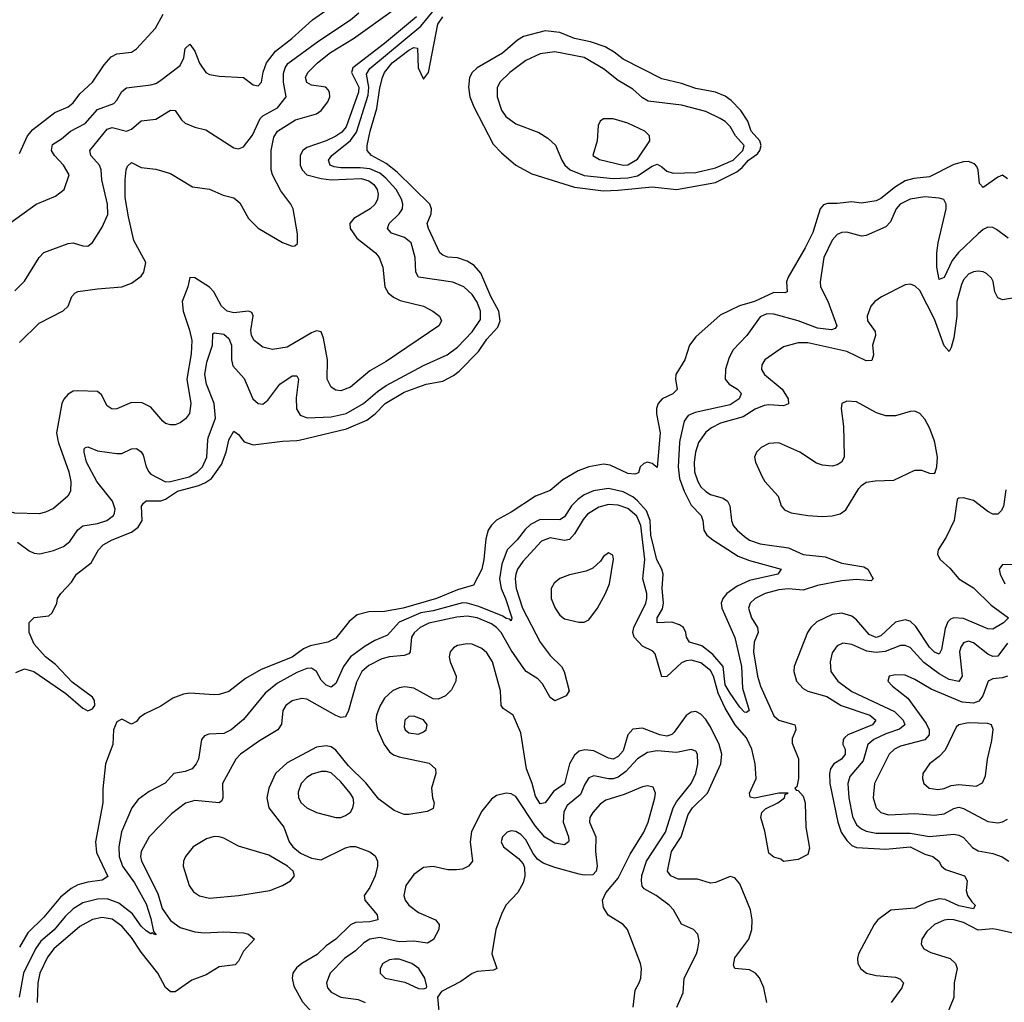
# Model space of a CAD drawing. Header units: inches. Extents: x 1843162 to 1959474, y 907081 to 1016326.
# Tile 162 of 256: x 1863250 to 1867297, y 987691 to 991727. Entities that reach past the tile are written whole.
import ezdxf

# ---------------------------------------------------------------- set-up
doc = ezdxf.new("R2010")
doc.units = ezdxf.units.IN
doc.header["$MEASUREMENT"] = 0
doc.layers.add('B8968', color=7, linetype='Continuous')
doc.layers.add('B8969', color=7, linetype='Continuous')

msp = doc.modelspace()

# ---------------------------------------------------------------- linework, layer by layer
at = {"layer": 'B8968', "color": 5}
for points, elevation in [([(1863407.7, 990000), (1863409.6, 989989.6), (1863452.6, 989870), (1863460.2, 989830), (1863459.3, 989790), (1863448.6, 989770), (1863390, 989719.3), (1863356.5, 989703.5), (1863330, 989697.6), (1863230, 989699.5), (1863197.4, 989710), (1863173.7, 989730), (1863165.5, 989750), (1863145.6, 989850), (1863149.7, 989890.3), (1863180.1, 989950), (1863185.6, 989970), (1863183.5, 989990), (1863179.1, 990000)], 480), ([(1863234.1, 989045.9), (1863270, 989060.5), (1863308.9, 989050), (1863439.5, 988959.5), (1863510, 988898.7), (1863530, 988888.4), (1863550, 988896.2), (1863558.6, 988910), (1863558.4, 988930), (1863550, 988944.8), (1863465.8, 989005.8), (1863397.8, 989077.8), (1863356.4, 989110), (1863310, 989161.5), (1863288.8, 989210), (1863289.6, 989250.4), (1863310, 989271.3), (1863370, 989278.8), (1863384, 989290), (1863402.7, 989330), (1863405.2, 989350), (1863419.3, 989370), (1863463, 989417), (1863484.2, 989450), (1863544.5, 989495.5), (1863574.4, 989550), (1863594, 989570), (1863630, 989591), (1863710, 989622.4), (1863737.6, 989642.4), (1863753.3, 989670), (1863751, 989729), (1863758.7, 989741.3), (1863770, 989750.2), (1863830, 989750.5), (1863850, 989758.1), (1863898.8, 989790), (1863986, 989814), (1864014.4, 989825.6), (1864038.2, 989841.8), (1864079.7, 989900.3), (1864098.9, 989950), (1864109.9, 990000)], 440), ([(1863241.6, 989581.6), (1863290, 989545.8), (1863310, 989535.6), (1863333.1, 989533.1), (1863390, 989546.3), (1863430, 989562.6), (1863456.8, 989583.2), (1863490, 989631.1), (1863510, 989647.8), (1863570, 989658), (1863608.4, 989670), (1863635.9, 989690), (1863640.5, 989699.5), (1863643.4, 989716.6), (1863632.2, 989750), (1863568.1, 989830), (1863525.5, 989910), (1863514.8, 989950), (1863515.3, 989964.7), (1863521.2, 989970), (1863530, 989972.4), (1863570, 989956.1), (1863650, 989944.6), (1863670, 989945.6), (1863710, 989964.7), (1863730, 989966.3), (1863750, 989951.8), (1863758.1, 989938.1), (1863770.1, 989890), (1863780.5, 989870), (1863790, 989860.5), (1863850, 989829.3), (1863870.1, 989830.1), (1863946.4, 989850), (1863981.6, 989870), (1864002.3, 989890), (1864018.9, 989930), (1864024.2, 990000)], 460), ([(1865964.2, 990000), (1865961.9, 989990), (1865956.1, 989890), (1865962.5, 989842.5), (1865981.4, 989790), (1866010, 989732.6), (1866050.7, 989690), (1866058.1, 989670), (1866061.9, 989630), (1866075, 989610), (1866099.3, 989590), (1866203.5, 989523.5), (1866250, 989505.4), (1866380.5, 989470), (1866365.7, 989450), (1866250, 989423), (1866199.3, 989400.7), (1866156.9, 989370), (1866140.1, 989350), (1866134, 989330), (1866136.4, 989310), (1866189, 989189), (1866217, 989070), (1866221, 988981), (1866248, 988890), (1866238.2, 988881.8), (1866230, 988882.8), (1866210, 988903.7), (1866170, 988960.7), (1866150, 988995.3), (1866141, 989070), (1866099.5, 989119.5), (1866054.4, 989154.4), (1866003.1, 989170), (1865990.6, 989190), (1865988.1, 989210), (1865978.3, 989230), (1865961.6, 989241.6), (1865930, 989252.5), (1865869.8, 989250), (1865869.9, 989270), (1865892.5, 989307.5), (1865896.8, 989330), (1865890.5, 989390), (1865895.2, 989450), (1865889.9, 989470), (1865868.9, 989508.9), (1865844.5, 989610), (1865841.8, 989670), (1865825.9, 989710), (1865790, 989751.2), (1865770, 989767), (1865730, 989787.8), (1865670, 989800.8), (1865608.1, 989791.9), (1865570, 989775.5), (1865543.8, 989756.2), (1865518.5, 989730), (1865490, 989684.4), (1865470, 989672.5), (1865390, 989673.7), (1865350, 989654.1), (1865327.4, 989632.6), (1865295.6, 989590), (1865254, 989550), (1865231.5, 989490), (1865222.6, 989430), (1865229.4, 989390), (1865247.4, 989350), (1865273.5, 989270), (1865270, 989257.6), (1865264.8, 989264.8), (1865250, 989266.7), (1865236.5, 989276.5), (1865136.8, 989316.8), (1865090, 989330.7), (1865070, 989331.2), (1864950, 989298.7), (1864899, 989290), (1864810, 989252.2), (1864761.5, 989198.5), (1864710, 989176.9), (1864670, 989153.8), (1864610.1, 989110), (1864581.8, 989070), (1864550, 988999.8), (1864530, 988984.8), (1864510, 988992.8), (1864490, 989014.5), (1864470, 989049.7), (1864450, 989063.9), (1864430, 989061.6), (1864390, 989045.9), (1864310, 989001.1), (1864259.1, 988960.9), (1864170, 988852.6), (1864119.6, 988810), (1864090, 988795.3), (1864028.2, 988791.8), (1864010, 988786), (1863997.4, 988770), (1863985.4, 988690), (1863976.2, 988670), (1863958.9, 988650), (1863930, 988638.3), (1863883.8, 988630), (1863848.6, 988591.4), (1863783.1, 988556.9), (1863736.7, 988523.3), (1863710.9, 988489.1), (1863668.5, 988391.5), (1863658.4, 988330), (1863659.4, 988290), (1863673.5, 988250), (1863722, 988182), (1863770, 988095.5), (1863790, 988035.6), (1863800.9, 987980.9), (1863811.5, 987968.5), (1863802, 987970), (1863796.5, 987976.5), (1863790, 987972.3), (1863770, 987984), (1863750, 988003.8), (1863713.8, 988053.8), (1863658, 988098), (1863610, 988115.6), (1863570, 988114.3), (1863510, 988098.7), (1863470, 988075.2), (1863436.9, 988043.1), (1863391.8, 987988.2), (1863337.6, 987942.4), (1863315.2, 987910), (1863265.5, 987810), (1863248.6, 987711.4)], 460), ([(1865880.2, 990000), (1865870, 989888), (1865850, 989904), (1865830, 989909), (1865815.3, 989904.7), (1865801, 989890), (1865794, 989866), (1865779.1, 989860.9), (1865750, 989863.5), (1865677.3, 989897.3), (1865650, 989901.6), (1865590, 989889.9), (1865545.5, 989874.5), (1865482.7, 989837.3), (1865430, 989793.8), (1865370, 989769.3), (1865270, 989704), (1865210, 989671.1), (1865189.3, 989650.7), (1865176.2, 989630), (1865165.9, 989594.1), (1865158.6, 989510), (1865150, 989469.5), (1865115.9, 989404.1), (1865050, 989385.3), (1864963.2, 989350), (1864826.7, 989310), (1864750, 989296.3), (1864685.9, 989294.1), (1864638, 989282), (1864604.3, 989255.7), (1864550, 989186.8), (1864516.5, 989170), (1864444.5, 989155.5), (1864416.7, 989143.3), (1864370, 989108.7), (1864242.6, 989057.4), (1864179.1, 989020.9), (1864110, 988967.5), (1864070, 988955.2), (1864050, 988953.8), (1863950, 988960.8), (1863923.1, 988956.9), (1863880.3, 988939.7), (1863830, 988907.4), (1863764.1, 988875.9), (1863741.1, 988858.9), (1863730, 988843.6), (1863710, 988833), (1863670, 988853.5), (1863650, 988842.2), (1863636, 988810), (1863632.6, 988750), (1863602.7, 988670), (1863592.5, 988567.5), (1863591.8, 988510), (1863562.2, 988350), (1863566.1, 988306.1), (1863612.1, 988207.9), (1863590, 988191.9), (1863530, 988183.9), (1863490, 988173.4), (1863461.5, 988158.5), (1863417.6, 988122.4), (1863350, 988040.9), (1863284.1, 987975.9), (1863250, 987917.2)], 440), ([(1866047.7, 990000), (1866040.8, 989990), (1866028.2, 989950), (1866022.5, 989910), (1866024.5, 989870), (1866037.2, 989830), (1866050, 989808.8), (1866070, 989789.6), (1866090, 989777.4), (1866142.1, 989762.1), (1866158.9, 989750), (1866169.4, 989730), (1866176.3, 989670), (1866183, 989650), (1866198.9, 989630), (1866230, 989604.5), (1866250, 989589.2), (1866293.7, 989573.7), (1866410, 989557.7), (1866470, 989529.7), (1866560.2, 989520.2), (1866630, 989495), (1866719.3, 989479.3), (1866736.9, 989470), (1866758.7, 989430), (1866750, 989422), (1866690, 989428), (1866630, 989421.7), (1866530, 989402.3), (1866470, 989383.4), (1866410, 989389.6), (1866370, 989385.4), (1866314, 989370), (1866272.9, 989350), (1866252.6, 989330), (1866245.3, 989310), (1866258.2, 989270), (1866283.3, 989230), (1866285, 989210), (1866269.2, 989170), (1866265.8, 989130), (1866283.4, 989030), (1866295, 988990), (1866350, 988867.5), (1866370.1, 988850.1), (1866436.1, 988830), (1866439, 988819), (1866440.2, 988810), (1866425.4, 988774.6), (1866425.4, 988754.6), (1866450.8, 988690.8), (1866451.9, 988610), (1866444.3, 988575.7), (1866435.8, 988570), (1866442.2, 988562.2), (1866450, 988560.8), (1866470, 988537.9), (1866479.1, 988510), (1866480.9, 988410), (1866496, 988324), (1866490, 988297.2), (1866450, 988277.2), (1866390, 988269.2), (1866379.3, 988279.3), (1866350, 988287.5), (1866330, 988303.7), (1866313.2, 988393.2), (1866296, 988450), (1866299.9, 988470), (1866315, 988485), (1866366.8, 988510), (1866393.5, 988530), (1866395.8, 988544.2), (1866409, 988550), (1866371, 988550), (1866269.8, 988529.8), (1866253.3, 988533.3), (1866249.9, 988550), (1866276.8, 988610), (1866273.3, 988670), (1866260.1, 988730), (1866237.6, 988777.6), (1866191.2, 988830), (1866150, 988899.4), (1866121.3, 988961.3), (1866101.5, 989030), (1866090, 989053.3), (1866050, 989085.8), (1866010, 989096.3), (1865990, 989093.6), (1865970, 989084.6), (1865910, 989028.7), (1865890, 989028), (1865862, 989122), (1865852.7, 989132.7), (1865810, 989154.3), (1865775.8, 989190), (1865770.8, 989210), (1865774.9, 989230), (1865823.8, 989330), (1865828.2, 989350), (1865827.8, 989370), (1865811.9, 989430), (1865820.3, 989510), (1865803.3, 989650), (1865787.1, 989687.1), (1865750, 989719.3), (1865710, 989733), (1865670, 989735.3), (1865630, 989724.7), (1865584.6, 989695.4), (1865565.6, 989674.4), (1865530, 989615.5), (1865510, 989591.4), (1865490, 989587.5), (1865430, 989598.9), (1865395.1, 989584.9), (1865318.1, 989501.9), (1865296.5, 989470), (1865289.4, 989450), (1865286.7, 989430), (1865291, 989390), (1865317, 989310), (1865390, 989170.1), (1865430, 989114.9), (1865476.8, 989070), (1865488.6, 989050), (1865509.2, 988970), (1865495.8, 988950), (1865450, 988929.8), (1865430, 988942.6), (1865399.5, 988999.5), (1865379.5, 989019.5), (1865332.6, 989050), (1865321.8, 989061.8), (1865270, 989137.6), (1865229.9, 989210), (1865210.7, 989230.7), (1865190, 989244.8), (1865130, 989270.7), (1865090, 989276.6), (1865046.9, 989273.1), (1864932.3, 989247.7), (1864896.2, 989230), (1864872, 989208), (1864861.2, 989190), (1864855.3, 989130), (1864850, 989121.6), (1864830, 989114.9), (1864770.1, 989109.9), (1864738.8, 989101.2), (1864685.8, 989074.2), (1864657.1, 989050), (1864634, 989006), (1864602.3, 988890), (1864590, 988863), (1864570, 988860.3), (1864550, 988868.5), (1864430, 988936.6), (1864410, 988939), (1864370, 988928.8), (1864344.3, 988910), (1864332.3, 988890), (1864326.4, 988833.6), (1864311.6, 988810), (1864235.6, 988764.4), (1864157.6, 988710), (1864138.7, 988690), (1864084.2, 988590), (1864085.8, 988530), (1864081.2, 988518.8), (1864070, 988509.9), (1863970, 988519.9), (1863931.7, 988508.3), (1863874.9, 988465.1), (1863783.1, 988370), (1863749.2, 988310), (1863746.7, 988290), (1863750.5, 988270), (1863817.6, 988137.6), (1863836.6, 988076.6), (1863870, 988026.6), (1863910, 987997.8), (1863970, 987979.7), (1864010, 987975.5), (1864090, 987979.6), (1864170, 987975.5), (1864190.4, 987970), (1864214.9, 987950), (1864170, 987900.9), (1864150, 987859.4), (1864135.8, 987844.2), (1864070, 987836.9), (1864016.3, 987803.7), (1863957.9, 987782.1), (1863890, 987733.7), (1863870, 987734.2), (1863850, 987750.8), (1863817.8, 987810), (1863750, 987896.7), (1863710, 987957.2), (1863670, 988004), (1863630, 988031.6), (1863590, 988038.7), (1863550, 988031.2), (1863497.8, 988002.2), (1863391, 987910), (1863364.2, 987875.8), (1863333.7, 987810), (1863324.8, 987770), (1863321.7, 987690)], 480), ([(1864168, 990000), (1864173.2, 989993.2), (1864210, 989981.3), (1864330, 989996.1), (1864390, 989998), (1864398.4, 990000)], 440), ([(1866637.2, 990000), (1866638.4, 989930), (1866628.4, 989910), (1866610, 989898.8), (1866590, 989893.5), (1866550, 989897.6), (1866525.2, 989905.2), (1866456.8, 989950), (1866370, 989989.4), (1866330, 989986.8), (1866298.2, 989970), (1866278.6, 989950), (1866271.1, 989930), (1866274.8, 989910), (1866302.6, 989850), (1866312.9, 989830), (1866367.8, 989770), (1866380.1, 989730), (1866393.2, 989713.2), (1866421.6, 989701.6), (1866489.9, 989690.1), (1866550, 989685.9), (1866590, 989689.2), (1866622.3, 989697.7), (1866646.3, 989713.7), (1866699.2, 989800.8), (1866710, 989814.1), (1866730, 989827.3), (1866766.5, 989833.5), (1866843.7, 989836.3), (1866930, 989877.2), (1866956.7, 989876.7), (1866990, 989863.8), (1867010, 989862.8), (1867013.4, 989866.6), (1867020.5, 989890), (1867022.4, 989930), (1867012.1, 989990), (1867008.4, 990000)], 520), ([(1867304.1, 989795.9), (1867293.2, 989726.8), (1867284.6, 989710), (1867270, 989695.4), (1867250, 989695.6), (1867230, 989706.4), (1867170, 989751.6), (1867130, 989763.5), (1867110, 989761.6), (1867103.9, 989756.1), (1867091, 989670), (1867058.3, 989601.7), (1867025.5, 989550), (1867023.2, 989530), (1867034, 989510), (1867073.6, 989473.6), (1867110.9, 989430), (1867170, 989392.8), (1867242.8, 989322.8), (1867313.8, 989270), (1867294.4, 989250), (1867250, 989224.2), (1867230, 989224.7), (1867130, 989266.9), (1867090, 989270.7), (1867075.9, 989264.1), (1867065.7, 989254.3), (1867053.5, 989226.5), (1867039.6, 989140.4), (1867030, 989121), (1867010, 989128.9), (1866990, 989149), (1866933.9, 989233.9), (1866910, 989256.3), (1866890, 989262.1), (1866850, 989252), (1866790, 989196.2), (1866770, 989189.6), (1866742.2, 989202.2), (1866690, 989261.2), (1866670, 989277.6), (1866630, 989289.4), (1866590, 989284.1), (1866526.2, 989253.8), (1866501.3, 989230), (1866488.5, 989210), (1866433.5, 989070), (1866431.8, 989050), (1866443.4, 989010), (1866470, 988979.3), (1866490, 988968.3), (1866567.1, 988947.1), (1866627.1, 988910), (1866744.6, 988870), (1866769.4, 988850), (1866755.7, 988830), (1866653.4, 988790), (1866641.6, 988778.4), (1866634.2, 988770), (1866633.8, 988750), (1866642.8, 988730), (1866643.3, 988710), (1866628.5, 988690), (1866596.3, 988670), (1866582.6, 988650), (1866578.1, 988630), (1866579.9, 988590), (1866612.4, 988430), (1866627.2, 988390), (1866650, 988355.8), (1866670, 988335.1), (1866690, 988326.2), (1866810, 988319.1), (1866910, 988328.8), (1866970, 988299.4), (1867003.1, 988290), (1867028.2, 988270), (1867039.1, 988250), (1867056, 988236), (1867133.4, 988210), (1867144.5, 988190), (1867140.6, 988150), (1867146.5, 988130), (1867163.1, 988103.1), (1867176.9, 988090), (1867170, 988075.1), (1867164, 988076), (1867110, 988087.4), (1867053.6, 988113.6), (1867030, 988115.6), (1866978.5, 988101.5), (1866930, 988077.2), (1866830.7, 988069.3), (1866776.9, 988030), (1866761.8, 988010), (1866698.2, 987890), (1866693.5, 987870), (1866695, 987850), (1866707.9, 987827.9), (1866730.8, 987810.8), (1866770, 987801.3), (1866850, 987794.2), (1866867.5, 987787.5), (1866883.2, 987770), (1866876.3, 987750), (1866832, 987690)], 520), ([(1867410, 989487.4), (1867290, 989489.3), (1867275.5, 989470), (1867279.5, 989450), (1867299.2, 989410)], 540), ([(1866320.9, 987690), (1866308.2, 987750), (1866290.7, 987790.7), (1866274.6, 987810), (1866250, 987823.9), (1866190, 987829.7), (1866183.5, 987843.5), (1866190, 987874), (1866247.2, 987950), (1866259.3, 987990), (1866261, 988030), (1866254.3, 988070), (1866210, 988178), (1866190, 988202.6), (1866170, 988207.2), (1866110, 988182.8), (1866090, 988179.8), (1866035.9, 988195.9), (1865956.2, 988196.2), (1865926.3, 988210), (1865912.9, 988230), (1865929.2, 988310), (1865968.6, 988370), (1865997.6, 988462.4), (1866016, 988490), (1866077, 988550), (1866132, 988670), (1866135.8, 988710), (1866125.2, 988750), (1866090, 988822.5), (1866070, 988852.5), (1866050, 988874.7), (1866030, 988885.4), (1866010, 988882.6), (1865990, 988868.2), (1865939.7, 988800.3), (1865930, 988790.8), (1865910, 988784.4), (1865881.4, 988790), (1865810, 988817.3), (1865770, 988813.4), (1865750.1, 988789.9), (1865730, 988724.1), (1865710, 988700.4), (1865690, 988689.9), (1865670, 988693.6), (1865610, 988724.1), (1865572.6, 988727.4), (1865550, 988722.1), (1865530, 988706.4), (1865510.5, 988670), (1865490, 988588.4), (1865443.9, 988556.1), (1865410, 988509.8), (1865390, 988505.5), (1865370, 988537.7), (1865357.3, 988590), (1865333.9, 988650), (1865310, 988797.7), (1865278.8, 988870), (1865237.9, 988897.9), (1865228.6, 988910), (1865226.2, 988970), (1865193.8, 989090), (1865170, 989126), (1865150, 989144.3), (1865110, 989161.9), (1865090, 989163.3), (1865050, 989156), (1865032.9, 989147.1), (1865019.8, 989130), (1865016.1, 989110), (1865019.6, 989090), (1865044, 989030), (1865043.3, 989010), (1865025.1, 988974.9), (1865000.5, 988950), (1864970, 988936.2), (1864950, 988937.5), (1864870, 988980.6), (1864833.8, 988986.2), (1864810, 988982.6), (1864783.2, 988970), (1864750, 988940.2), (1864730, 988907.7), (1864717.3, 988870), (1864714.8, 988850), (1864720.7, 988810), (1864748.3, 988750), (1864770, 988719.2), (1864786.8, 988706.8), (1864810, 988698.5), (1864933, 988673), (1864959.5, 988650), (1864960.4, 988630), (1864943.1, 988570), (1864946.4, 988530), (1864954.4, 988510), (1864950, 988486.6), (1864925.5, 988474.5), (1864850, 988462.5), (1864830, 988462.2), (1864790, 988479.2), (1864725.8, 988525.8), (1864672.5, 988592.5), (1864601.6, 988661.6), (1864550, 988726.4), (1864530, 988740.5), (1864510, 988744.9), (1864470, 988738.6), (1864350, 988674.6), (1864301.6, 988630), (1864274.4, 988570), (1864266.5, 988530), (1864274.8, 988490), (1864336.6, 988410), (1864358.1, 988350), (1864372.4, 988330), (1864403.9, 988303.9), (1864450, 988282.4), (1864490, 988276.5), (1864590, 988325.2), (1864610, 988331), (1864630, 988330.2), (1864690, 988308.8), (1864711.9, 988291.9), (1864720.8, 988270), (1864721.1, 988250), (1864711.6, 988210), (1864690, 988162), (1864666, 988130), (1864669.4, 988110), (1864719.7, 988050), (1864722.8, 988030), (1864690, 988020.6), (1864630, 988018.2), (1864610.5, 988009.5), (1864550.1, 987950), (1864510, 987923.2), (1864472.9, 987887.1), (1864410, 987850.4), (1864387.5, 987832.5), (1864372.7, 987810), (1864370.1, 987790), (1864377.3, 987757.3), (1864412.9, 987692.9), (1864450.4, 987650.4)], 520), ([(1867310, 989165.5), (1867270, 989112.3), (1867250, 989111.8), (1867230, 989121), (1867170, 989167.3), (1867150, 989174.1), (1867130, 989167.8), (1867118.1, 989150), (1867113.5, 989130), (1867123.9, 989030), (1867110.8, 989009.2), (1867070, 989016.3), (1867030, 989039.6), (1866966.9, 989086.9), (1866910, 989148.1), (1866890, 989157.1), (1866870, 989156.6), (1866807.7, 989132.3), (1866770, 989127.5), (1866732.6, 989132.6), (1866670, 989160.9), (1866633.9, 989166.1), (1866610, 989154.5), (1866590, 989126.6), (1866581, 989090), (1866583.8, 989050), (1866613.6, 989010), (1866670, 988967.2), (1866845.2, 988885.2), (1866882, 988850), (1866888.3, 988830), (1866867, 988813), (1866810, 988793.9), (1866761.2, 988770), (1866736, 988750), (1866717.3, 988682.7), (1866661.9, 988618.1), (1866654.2, 988590), (1866657.8, 988530), (1866673.3, 988453.3), (1866690, 988420.1), (1866710, 988402.7), (1866730, 988393.1), (1866770, 988384.9), (1866910, 988386), (1866990, 988371.3), (1867090, 988380.7), (1867110, 988377.3), (1867130, 988367.5), (1867166.6, 988326.6), (1867190, 988313), (1867250, 988301.8), (1867288.7, 988288.7), (1867315.5, 988270)], 540), ([(1867310, 989031), (1867290, 989023.7), (1867250, 989019.1), (1867230.3, 989010), (1867208.6, 988950), (1867191.8, 988928.2), (1867170, 988919.6), (1867124.3, 988924.3), (1866997, 988977), (1866930, 989016.5), (1866890, 989034.1), (1866850, 989035.8), (1866824, 989030), (1866818.4, 989010), (1866837.4, 988990), (1866900.6, 988940.6), (1866976.6, 988836.6), (1866988.6, 988810), (1866988.8, 988790), (1866970, 988768.4), (1866870, 988743), (1866846.4, 988730), (1866824.2, 988710), (1866763, 988590), (1866758.8, 988530), (1866771, 988490), (1866790.1, 988470.1), (1866821.3, 988461.3), (1866930, 988465.9), (1867010, 988459.9), (1867050, 988465.5), (1867090, 988487.1), (1867110, 988492.1), (1867130, 988487.1), (1867230, 988433.6), (1867270, 988427.8), (1867290, 988432), (1867310, 988442.8)], 560), ([(1865950.7, 987670), (1865977.3, 987730), (1865981.8, 987790), (1866032, 987890), (1866038, 987910), (1866042.6, 987942.6), (1866038, 987970), (1866019.3, 987990), (1865970, 988011.8), (1865937.7, 988070), (1865919.7, 988090), (1865866, 988130), (1865816.7, 988156.7), (1865808.4, 988168.4), (1865806.1, 988190), (1865807.9, 988212.1), (1865827.1, 988270), (1865904, 988390), (1865936.1, 988490), (1865950, 988514.4), (1866009.9, 988590), (1866029.3, 988630), (1866038, 988670), (1866036.8, 988710), (1866030, 988723), (1866010, 988729.8), (1865950, 988716.4), (1865870, 988723.2), (1865830, 988716.6), (1865790, 988690.9), (1865741.6, 988638.4), (1865710, 988615.5), (1865690, 988609.2), (1865670, 988609.1), (1865610, 988621.1), (1865590, 988612.2), (1865573, 988587), (1865555, 988545), (1865500.9, 988499.1), (1865486.3, 988473.7), (1865483.8, 988430), (1865506.4, 988370), (1865507, 988353), (1865506.5, 988350), (1865490, 988337), (1865450, 988345), (1865408.9, 988368.9), (1865370, 988414.9), (1865290, 988536.5), (1865270, 988547.4), (1865250, 988549.8), (1865210, 988540.8), (1865190, 988525.3), (1865150, 988476.1), (1865107.9, 988392.1), (1865102.2, 988350), (1865111.6, 988270), (1865094.9, 988250), (1865070, 988237.7), (1865045.8, 988234.2), (1865010, 988235.2), (1864950, 988248.2), (1864910, 988244.4), (1864870, 988216.1), (1864838, 988170), (1864829.1, 988130), (1864834.8, 988110), (1864850, 988090.2), (1864890, 988060.1), (1864959.6, 988030), (1864974.7, 988010), (1864973.1, 987990), (1864951.1, 987948.9), (1864926.4, 987933.6), (1864870, 987942.4), (1864810, 987939.6), (1864730, 987956.6), (1864690, 987950.7), (1864664.7, 987935.3), (1864630, 987902.6), (1864585.7, 987870), (1864526.4, 987810), (1864511.8, 987770), (1864515.4, 987750), (1864530, 987732.3), (1864570, 987712.1), (1864641.6, 987701.6), (1864670, 987690.2)], 540), ([(1865771.4, 987670), (1865779.8, 987740.2), (1865796.9, 987770), (1865802.6, 987790), (1865805.8, 987830), (1865802.5, 987850), (1865749.1, 987989.1), (1865730, 988010.9), (1865668.6, 988048.6), (1865650, 988079.5), (1865645.3, 988110), (1865659, 988141), (1865710, 988201.1), (1865760.1, 988299.9), (1865816, 988390), (1865832.8, 988430), (1865860.6, 988530), (1865863.8, 988550), (1865853.8, 988573.8), (1865830, 988579.3), (1865810, 988575.8), (1865735.1, 988544.9), (1865658.8, 988521.2), (1865635.5, 988504.5), (1865605.7, 988470), (1865594, 988450), (1865592.6, 988430), (1865618.8, 988370), (1865617.1, 988310), (1865623.2, 988250), (1865620.3, 988230), (1865605.7, 988214.3), (1865570, 988212.8), (1865550, 988216.8), (1865450, 988243.9), (1865402.2, 988262.2), (1865379.1, 988279.1), (1865361.4, 988301.4), (1865330, 988358.4), (1865310, 988379.8), (1865290, 988392.4), (1865270, 988394.6), (1865254, 988390), (1865234.3, 988370), (1865229.3, 988350), (1865239, 988330), (1865300.9, 988280.9), (1865319.4, 988259.4), (1865324.6, 988244.6), (1865326.5, 988210), (1865319, 988181), (1865297.7, 988142.3), (1865248.8, 988090), (1865230, 988052.7), (1865207.6, 987990), (1865190.2, 987890), (1865211.8, 987830), (1865197.7, 987822.3), (1865130, 987816.8), (1865110.7, 987809.3), (1865063.9, 987776.1), (1864984.6, 987735.4), (1864967.9, 987712.1), (1864977.4, 987610)], 560), ([(1867383.5, 987963.5), (1867265.6, 987990), (1867250, 987992.4), (1867190, 987986.8), (1867130, 988018.5), (1867090.1, 988029.9), (1867068.8, 988031.2), (1867050, 988028.7), (1867009.7, 988010.3), (1866978.6, 987981.4), (1866958.5, 987950), (1866955.9, 987930), (1866966.5, 987910), (1866995.1, 987895.1), (1867074.9, 987870), (1867097.1, 987850), (1867103.5, 987830), (1867091.1, 987770), (1867089.2, 987710), (1867056.9, 987630)], 540)]:
    msp.add_lwpolyline(points, dxfattribs=dict(at, elevation=elevation))
for points, elevation in [([(1865670, 989537.4), (1865650, 989521.7), (1865637.1, 989502.9), (1865606.3, 989473.7), (1865578.8, 989461.2), (1865510, 989446.9), (1865470, 989431.5), (1865447.3, 989412.7), (1865435, 989390), (1865434.1, 989350), (1865450.5, 989310), (1865470, 989280.7), (1865490, 989266.5), (1865548.1, 989251.9), (1865570, 989251.9), (1865590, 989262.1), (1865625.5, 989310), (1865658.7, 989370), (1865674.3, 989410), (1865691.2, 989511.2), (1865688, 989528)], 520), ([(1864870, 988866.4), (1864850, 988864.4), (1864833.4, 988850), (1864830, 988822.8), (1864834.6, 988810), (1864850, 988798), (1864890, 988792.4), (1864910, 988801.5), (1864920.5, 988810), (1864925.4, 988830), (1864910, 988850.7)], 540), ([(1867150, 988838.8), (1867110, 988830.6), (1867099.2, 988820.8), (1867053.8, 988726.2), (1867030, 988700.3), (1866990.3, 988670), (1866962, 988630), (1866960.4, 988610), (1866966, 988590), (1866988, 988570), (1867024.4, 988564.4), (1867050, 988569.5), (1867079.1, 988580.9), (1867110, 988585.4), (1867181.5, 988578.5), (1867207.9, 988592.1), (1867219.6, 988620.4), (1867228.3, 988690), (1867245.9, 988765.9), (1867250.7, 988810.7), (1867245.1, 988830), (1867230, 988836.5)], 580), ([(1864510, 988639.5), (1864490, 988639.1), (1864452.8, 988627.2), (1864430, 988613.8), (1864407.6, 988590), (1864394.3, 988554.3), (1864396.5, 988530), (1864407.3, 988510), (1864430.3, 988490), (1864470, 988470.2), (1864550, 988449.4), (1864570, 988450.2), (1864590, 988457.4), (1864610, 988471.6), (1864619.9, 988490), (1864623.9, 988510), (1864620.5, 988530), (1864608.6, 988550), (1864570, 988596.4), (1864530, 988633.6)], 540), ([(1864050, 988371.7), (1864017.6, 988362.4), (1863963.9, 988330), (1863931.3, 988290), (1863923.3, 988270), (1863922.2, 988250), (1863947.2, 988170), (1863964.6, 988144.6), (1863990, 988127.4), (1864030, 988118.7), (1864150, 988129.3), (1864278.4, 988150), (1864331.2, 988170), (1864363.5, 988190), (1864375.9, 988204.1), (1864379.8, 988210), (1864374.4, 988230), (1864350.8, 988250), (1864274.9, 988294.9), (1864150, 988332.6), (1864090, 988364.3), (1864070, 988370.3)], 520), ([(1864790, 987868.3), (1864770, 987865.3), (1864742.6, 987850), (1864731.8, 987830), (1864732, 987810), (1864752.4, 987790), (1864832.9, 987772.9), (1864890, 987747.9), (1864910, 987746.4), (1864922, 987750), (1864924, 987756), (1864915.1, 987790), (1864890.7, 987830), (1864862.6, 987850), (1864810, 987867.6)], 560)]:
    msp.add_lwpolyline(points, close=True, dxfattribs=dict(at, elevation=elevation))
at = {"layer": 'B8969', "color": 5}
for points, elevation in [([(1863210, 990891.4), (1863317.6, 990970), (1863397.6, 991002.4), (1863433, 991030), (1863453.5, 991090), (1863430.5, 991130), (1863393.7, 991170), (1863381.3, 991190), (1863385.6, 991214.4), (1863422.8, 991237.2), (1863459.8, 991270), (1863519, 991301), (1863570, 991357.7), (1863637.4, 991382.6), (1863650, 991396.3), (1863670, 991432.9), (1863690, 991447.3), (1863790, 991460.1), (1863810, 991465), (1863825.4, 991474.6), (1863910, 991539.2), (1863925.2, 991570), (1863930.7, 991609.3), (1863950, 991626.7), (1863970, 991598.3), (1863990, 991549), (1864015.8, 991510), (1864030, 991502.2), (1864070, 991495.5), (1864170, 991490.2), (1864210, 991460.3), (1864230, 991455.3), (1864244.7, 991470), (1864251.5, 991511.5), (1864265.3, 991550), (1864301.5, 991598.5), (1864368.6, 991650), (1864453.6, 991726.4), (1864559.5, 991800.5)], 560), ([(1863230, 990613.7), (1863270, 990653.7), (1863329.9, 990750.1), (1863349.1, 990770.9), (1863450, 990808.1), (1863470, 990810.2), (1863510, 990798.3), (1863530, 990797), (1863550, 990812.4), (1863590, 990874.9), (1863612.5, 990927.5), (1863610.8, 990969.2), (1863587.8, 991070), (1863585.9, 991110), (1863578.4, 991130), (1863542.3, 991170), (1863538.8, 991190), (1863610, 991277.3), (1863630, 991284.5), (1863690, 991268.8), (1863710, 991277.4), (1863750, 991312.1), (1863810, 991318.9), (1863870, 991355.6), (1863890, 991354.3), (1863915.8, 991315.8), (1863930, 991302.3), (1863970, 991285.5), (1864015.3, 991275.3), (1864130, 991200.9), (1864150, 991196.5), (1864170, 991205.3), (1864207.2, 991252.8), (1864239, 991321), (1864250, 991332.8), (1864310, 991365.3), (1864345.4, 991410), (1864335.3, 991470), (1864334.3, 991505.7), (1864341.5, 991530), (1864353.1, 991546.9), (1864479.6, 991640.4), (1864610, 991726.9), (1864644.5, 991755.5)], 540), ([(1863250, 990401.3), (1863330, 990480.9), (1863429.2, 990530.8), (1863449.2, 990550.8), (1863464.1, 990590), (1863476.6, 990603.4), (1863490, 990610.1), (1863570, 990622.2), (1863670.6, 990629.4), (1863710, 990644.9), (1863750, 990673.7), (1863760.9, 990690), (1863768.2, 990730), (1863720.1, 990820.1), (1863696.9, 990916.9), (1863683.7, 990996.3), (1863683.2, 991070), (1863687.7, 991110), (1863694.1, 991125.9), (1863710, 991141.1), (1863750, 991120.3), (1863810, 991112.9), (1863870, 991095.3), (1863960.3, 991040.3), (1864031, 991031), (1864086.4, 991006.4), (1864130, 990995.5), (1864155.2, 990975.2), (1864190.2, 990910), (1864230, 990870.3), (1864330, 990812.2), (1864370, 990796.3), (1864381.2, 990798.8), (1864391.6, 990808.4), (1864392.1, 990847.9), (1864374.8, 990950), (1864364.6, 990970), (1864323.7, 991023.7), (1864289.9, 991090), (1864284.5, 991110), (1864283.9, 991190), (1864294.8, 991245.2), (1864310.5, 991269.5), (1864383.8, 991316.2), (1864470, 991340.9), (1864490, 991354.5), (1864517.5, 991390), (1864524.9, 991410), (1864524.3, 991430), (1864518.7, 991438.7), (1864508.2, 991450), (1864450, 991458.4), (1864430, 991468.8), (1864425.3, 991490), (1864434.6, 991510), (1864474.9, 991550), (1864527.3, 991592.7), (1864622.9, 991650), (1864790.9, 991770)], 520), ([(1863250, 991177.1), (1863283.1, 991250), (1863304.1, 991275.9), (1863394.3, 991345.7), (1863450, 991369.5), (1863470, 991385.4), (1863496.9, 991423.1), (1863549.2, 991470.8), (1863598, 991542), (1863625.7, 991574.3), (1863650, 991586.4), (1863710, 991594.4), (1863730, 991607.9), (1863807.9, 991692.1), (1863840.4, 991750)], 580), ([(1864024.2, 990000), (1864024.9, 990010), (1864054.8, 990090), (1864050.2, 990150), (1864018.4, 990230), (1864010.9, 990270), (1864019.2, 990320.8), (1864042.8, 990390), (1864043.8, 990436.2), (1864050, 990440.9), (1864090, 990436), (1864110, 990418), (1864120.5, 990390), (1864120.9, 990330), (1864125.8, 990305.8), (1864172.7, 990252.7), (1864208.9, 990170), (1864230, 990151.2), (1864250, 990148.1), (1864270, 990164.7), (1864319.1, 990230), (1864370, 990264.5), (1864390, 990264.9), (1864396.3, 990250), (1864386.3, 990173.7), (1864388, 990128), (1864402.7, 990102.7), (1864432.1, 990092.1), (1864530, 990095.3), (1864592.8, 990110), (1864663.2, 990150), (1864720.4, 990199.6), (1864756.1, 990223.9), (1864910, 990307.3), (1865007.6, 990350), (1865050, 990382.4), (1865110, 990445.3), (1865143.7, 990496.3), (1865144.7, 990530), (1865130, 990566.6), (1865110, 990598), (1865076.1, 990630), (1865030, 990649.3), (1864889.7, 990670), (1864878.7, 990690), (1864876.1, 990750), (1864858.8, 990810), (1864832.4, 990832.4), (1864778.3, 990850), (1864761.5, 990870), (1864769.2, 990890), (1864809.9, 990930), (1864823.6, 990950), (1864825, 990970), (1864819.2, 990990), (1864797.1, 991030), (1864755.8, 991075.8), (1864730, 991096.8), (1864690, 991114.6), (1864650, 991119.3), (1864570, 991118.3), (1864543, 991123), (1864527, 991130), (1864519.8, 991150), (1864533.6, 991170), (1864610, 991230.8), (1864634.2, 991265.8), (1864682.3, 991417.7), (1864685.8, 991450), (1864676.3, 991503.7), (1864690, 991526.9), (1864898.9, 991701.1), (1864962.6, 991777.4)], 460), ([(1864881.1, 991738.9), (1864750.3, 991630), (1864620.1, 991530), (1864614.7, 991510), (1864644, 991450), (1864643.1, 991430), (1864592.5, 991287.5), (1864574.3, 991265.7), (1864550, 991248.3), (1864510, 991229.2), (1864430, 991202.8), (1864413.9, 991190), (1864402.6, 991170), (1864402.9, 991130), (1864410.8, 991110), (1864430.6, 991090), (1864490, 991074.8), (1864530, 991069.7), (1864654.5, 991074.5), (1864685.4, 991065.4), (1864706.3, 991050), (1864719, 991030), (1864723.9, 991010), (1864721.5, 990990), (1864711.8, 990970), (1864690.3, 990949.7), (1864623.2, 990910), (1864607.5, 990890), (1864608.7, 990870), (1864636.4, 990830), (1864712.2, 990770), (1864727.8, 990750), (1864742.3, 990710), (1864750.5, 990630.5), (1864764.8, 990604.8), (1864786.9, 990586.9), (1864813.7, 990573.7), (1864909.5, 990550), (1864947.8, 990530), (1864975.6, 990510), (1864980.1, 990500.1), (1864984.2, 990490), (1864972.8, 990470), (1864756.5, 990323.5), (1864690, 990284.2), (1864610, 990218.2), (1864570, 990202.6), (1864550, 990205.5), (1864530, 990217.6), (1864514.4, 990250), (1864515.5, 990330), (1864499.4, 990419.4), (1864490, 990444.9), (1864470, 990449.2), (1864450, 990440.9), (1864350, 990382.6), (1864290, 990371.8), (1864250, 990381.4), (1864213.8, 990410), (1864203.1, 990430), (1864200.4, 990450), (1864210.1, 990510.1), (1864204.8, 990524.8), (1864190.1, 990530.1), (1864130, 990522.9), (1864103.5, 990530), (1864079.5, 990550), (1864048.8, 990608.8), (1864030, 990628.6), (1863970, 990667.1), (1863950, 990668), (1863941.6, 990630), (1863917.7, 990570), (1863922.5, 990530), (1863948.8, 990451.2), (1863957.2, 990410), (1863954.6, 990354.6), (1863937.5, 990250), (1863953.6, 990150), (1863948.7, 990110), (1863932.3, 990087.7), (1863910, 990071.4), (1863890, 990063.6), (1863870, 990062.4), (1863850, 990069), (1863838.6, 990078.6), (1863790, 990135.2), (1863753.1, 990153.1), (1863710, 990155), (1863650, 990128.2), (1863630, 990127.9), (1863610, 990141.6), (1863586, 990186), (1863570, 990199.5), (1863490, 990203.2), (1863470, 990200.6), (1863450, 990188.4), (1863431.8, 990168.2), (1863423.2, 990150), (1863402.3, 990030), (1863407.7, 990000)], 480), ([(1864398.4, 990000), (1864593.3, 990046.7), (1864677.7, 990082.3), (1864712, 990108), (1864752.2, 990150), (1864830, 990197.4), (1864921.5, 990230), (1864990, 990242.8), (1865033.9, 990266.1), (1865057.1, 990282.9), (1865136.1, 990363.9), (1865170, 990414.7), (1865215.6, 990464.4), (1865225.1, 990490), (1865220.1, 990530), (1865187.4, 990590), (1865145.9, 990685.9), (1865117.7, 990717.7), (1865090, 990735.3), (1865050, 990748.5), (1865010, 990752.2), (1864990, 990759.4), (1864977.2, 990770), (1864929.9, 990870), (1864925, 990890), (1864941.1, 990930), (1864943.4, 990950), (1864935.9, 990970), (1864801.2, 991101.2), (1864756.3, 991136.3), (1864696.5, 991170), (1864679.1, 991190), (1864679, 991210), (1864690.8, 991270), (1864718.2, 991361.8), (1864730, 991446.7), (1864741.9, 991490), (1864750.4, 991510), (1864781.9, 991550), (1864850, 991602.7), (1864870, 991613.3), (1864886, 991610), (1864887.7, 991530), (1864910, 991482.8), (1864930, 991510.8), (1864968.9, 991708.9), (1864990, 991739.4)], 440), ([(1867310, 991073.3), (1867290, 991088), (1867270, 991080.5), (1867210, 991038), (1867194.6, 991054.6), (1867189.3, 991110), (1867183.8, 991123.8), (1867174.7, 991134.7), (1867150, 991144.2), (1867130, 991143.8), (1867090, 991133.1), (1866990, 991081.5), (1866924.8, 991075.2), (1866890, 991065.1), (1866850, 991040.8), (1866790, 990992.8), (1866770, 990983.8), (1866710, 990973.2), (1866670, 990979.2), (1866610, 990971.9), (1866570, 990972.1), (1866553.6, 990966.4), (1866540.6, 990950), (1866510, 990853.2), (1866478.8, 990790), (1866408.4, 990670), (1866401.6, 990650), (1866404.4, 990610), (1866394.8, 990605.2), (1866350, 990607), (1866270, 990570), (1866208.5, 990551.5), (1866130, 990514), (1866030, 990425), (1866002.9, 990390), (1865984.2, 990330), (1865947.8, 990270), (1865946, 990250), (1865952.1, 990207.9), (1865934.9, 990190), (1865890.6, 990169.4), (1865874.3, 990150), (1865868.3, 990130), (1865867.7, 990107.7), (1865882.9, 990030), (1865880.2, 990000)], 440), ([(1867313.2, 990830), (1867265.1, 990865.1), (1867250, 990873.6), (1867230, 990874.4), (1867210, 990864.8), (1867190, 990847.6), (1867108.7, 990771.3), (1867082.6, 990737.4), (1867050, 990667.6), (1867030, 990659.6), (1867019.4, 990710), (1867019.9, 990770), (1867024.7, 990810), (1867058.3, 990950), (1867058.5, 990970), (1867048.8, 990988.8), (1867030, 990994.4), (1866970, 990999.1), (1866910, 990990.4), (1866869.3, 990970), (1866852.9, 990950), (1866830, 990896.4), (1866810, 990876.8), (1866730, 990840.5), (1866710, 990838.4), (1866650, 990854), (1866630, 990853.6), (1866610, 990845.1), (1866590, 990822), (1866554.9, 990750), (1866540.2, 990650), (1866541.3, 990630), (1866571.6, 990571.6), (1866608.3, 990470), (1866601.6, 990458.4), (1866587.1, 990452.9), (1866530, 990460.5), (1866450, 990490.8), (1866350, 990517.7), (1866321.4, 990518.6), (1866293.6, 990506.4), (1866238.8, 990430), (1866181.1, 990370), (1866164.5, 990335.5), (1866151.2, 990291.2), (1866150.2, 990250), (1866166.9, 990230), (1866200.2, 990210), (1866214.1, 990194.1), (1866216.3, 990190), (1866207.8, 990170), (1866170, 990145.6), (1866026.6, 990113.4), (1865998.4, 990101.6), (1865981.6, 990078.4), (1865964.2, 990000)], 460), ([(1867370, 990589.9), (1867290, 990575.9), (1867270, 990585), (1867258.5, 990610), (1867251.6, 990651.6), (1867244.8, 990664.8), (1867224.4, 990684.4), (1867210, 990691.5), (1867190, 990693.8), (1867170, 990691.3), (1867150, 990682), (1867130, 990659.3), (1867120.8, 990639.2), (1867102.1, 990570), (1867101.8, 990510), (1867090, 990420.5), (1867079.3, 990380.7), (1867070, 990364.2), (1867050, 990387), (1867010, 990496.8), (1866950, 990615.4), (1866930, 990633.5), (1866910, 990640.4), (1866890, 990638.3), (1866791.8, 990588.2), (1866765.3, 990570), (1866749, 990550), (1866733.1, 990510), (1866734.9, 990490), (1866765.9, 990445.9), (1866767.3, 990430), (1866755.6, 990390), (1866759, 990350), (1866753.3, 990326.7), (1866730, 990326.2), (1866650, 990364.7), (1866490, 990399.9), (1866450, 990400.1), (1866390, 990383), (1866312.9, 990330), (1866301.1, 990310), (1866298.8, 990290), (1866311.1, 990270), (1866384.7, 990210), (1866408.8, 990170), (1866410.6, 990149.4), (1866390, 990141.1), (1866330, 990144.8), (1866310, 990141.9), (1866273, 990127), (1866224.4, 990095.6), (1866130.6, 990069.4), (1866093.1, 990050), (1866070, 990032.2), (1866047.7, 990000)], 480), ([(1867008.4, 990000), (1866989.8, 990050), (1866970, 990086), (1866950, 990109.7), (1866930, 990119.1), (1866910, 990118.2), (1866850, 990099.9), (1866810, 990100.6), (1866771.7, 990111.7), (1866690, 990157.5), (1866650, 990160.4), (1866630, 990151.2), (1866626.4, 990130), (1866636.1, 990056.1), (1866637.2, 990000)], 520), ([(1864109.9, 990000), (1864110, 990000.7), (1864130, 990036.3), (1864150, 990023), (1864168, 990000)], 440)]:
    msp.add_lwpolyline(points, dxfattribs=dict(at, elevation=elevation))
for points, elevation in [([(1865410, 991681.1), (1865321.3, 991658.7), (1865296.2, 991643.8), (1865234.1, 991590), (1865130.7, 991529.3), (1865109.7, 991510.3), (1865099.1, 991490), (1865094.5, 991450), (1865100.6, 991410), (1865116.6, 991370), (1865195.8, 991215.8), (1865230, 991179.7), (1865290, 991129.2), (1865354.6, 991094.6), (1865530, 991039.4), (1865650, 991024.4), (1865710, 991027.4), (1865850, 991040.7), (1865950, 991030.4), (1866110, 991058.8), (1866197.2, 991102.8), (1866219.8, 991120.2), (1866246.4, 991150), (1866283.4, 991176.6), (1866292.8, 991190), (1866297.9, 991210), (1866292.1, 991230), (1866256.1, 991270), (1866242.9, 991310), (1866214.1, 991354.1), (1866175.2, 991395.2), (1866150, 991413.5), (1866110, 991429), (1866030, 991444.9), (1865970, 991465), (1865890, 991484), (1865730, 991565.6), (1865694.2, 991594.2), (1865656.1, 991616.1), (1865596.6, 991636.6), (1865530, 991650.3), (1865470, 991674.8)], 440), ([(1865450, 991594.8), (1865390, 991587.4), (1865330, 991559.1), (1865264.5, 991510), (1865224.3, 991470), (1865213.3, 991446.7), (1865212.7, 991410), (1865230, 991356), (1865247.8, 991330), (1865290, 991299), (1865383.7, 991263.7), (1865420.6, 991240.6), (1865452.1, 991212.1), (1865477.9, 991150), (1865491.1, 991130), (1865513.1, 991110), (1865570, 991087.2), (1865690, 991074.9), (1865750, 991077.7), (1865790, 991085.5), (1865850, 991125.9), (1865870, 991133.3), (1865890, 991123.5), (1865910, 991104.7), (1865936.4, 991096.4), (1866030, 991099.3), (1866110, 991118.5), (1866183, 991150), (1866222.8, 991190), (1866227.8, 991210), (1866192.9, 991250), (1866170, 991289), (1866150, 991309), (1866130, 991321), (1866070, 991349.8), (1865970, 991376.8), (1865833.2, 991393.2), (1865810, 991406.8), (1865770, 991441.8), (1865710, 991477.7), (1865650, 991525), (1865570, 991572.5)], 460), ([(1865650, 991320.5), (1865635.5, 991310), (1865627.7, 991292.3), (1865624.3, 991230), (1865606.5, 991170), (1865633.2, 991153.2), (1865730, 991129.7), (1865750, 991131), (1865790, 991153.8), (1865839.8, 991230), (1865839.2, 991250), (1865819.1, 991270), (1865750, 991301.8), (1865690, 991320.3)], 480)]:
    msp.add_lwpolyline(points, close=True, dxfattribs=dict(at, elevation=elevation))

doc.saveas('drawing.dxf')
